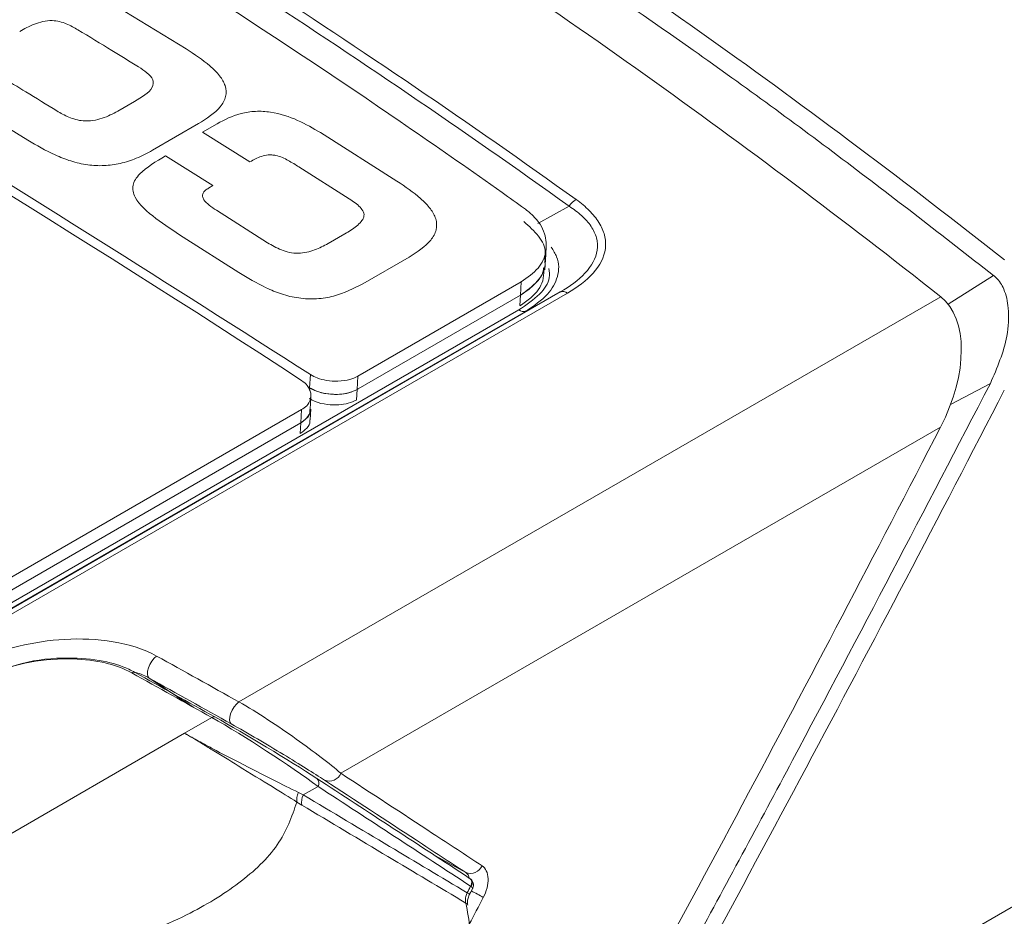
# Model space of a CAD drawing. Header units: millimetres. Extents: x -72 to 415, y 5 to 292.
# Tile 29 of 59: x 207 to 222, y 50 to 64. Entities that reach past the tile are written whole.
import ezdxf

# ---------------------------------------------------------------- set-up
doc = ezdxf.new("R2010")
doc.units = ezdxf.units.MM

msp = doc.modelspace()

# ---------------------------------------------------------------- linework, layer by layer
at = {"color": 8, "linetype": 'Continuous', "lineweight": 0}
for p, q in [((208.62, 64.107), (209.761, 63.41)), ((207.404, 62.049), (206.263, 62.747)), ((208.991, 62.626), (208.743, 62.482)), ((209.947, 62.296), (209.26, 61.899)), ((210.007, 62.17), (210.224, 62.295)), ((210.714, 61.727), (210.007, 62.17)), ((211.765, 62.162), (212.904, 61.439)), ((209.454, 61.815), (210.161, 61.372)), ((212.193, 61.177), (211.444, 61.652)), ((210.161, 61.372), (210.097, 61.335)), ((215.471, 61.065), (215.007, 60.806)), ((210.213, 61.005), (210.977, 60.521)), ((211.88, 60.509), (212.13, 60.653)), ((210.548, 60.078), (209.717, 60.606)), ((213.085, 60.306), (212.397, 59.909)), ((221.119, 59.607), (221.796, 60.035)), ((214.747, 59.74), (214.758, 59.937)), ((215.337, 59.787), (200.741, 51.361)), ((200.849, 51.344), (215.445, 59.77)), ((214.738, 59.585), (214.747, 59.74)), ((214.829, 59.503), (215.337, 59.787)), ((221.01, 59.716), (210.549, 53.677)), ((214.721, 59.52), (200.636, 51.389)), ((200.744, 51.372), (214.829, 59.503)), ((211.603, 58.359), (211.615, 58.556)), ((212.31, 58.333), (212.321, 58.53)), ((221.157, 58.111), (221.75, 58.424)), ((211.601, 58.32), (211.603, 58.359)), ((212.301, 58.178), (212.31, 58.333)), ((211.473, 57.836), (211.484, 58.033)), ((211.463, 57.679), (211.473, 57.836)), ((221.007, 57.774), (212.068, 52.613)), ((209.876, 53.595), (209.211, 54.032)), ((209.74, 53.21), (210.146, 53.444)), ((209.74, 53.21), (205.573, 50.804)), ((211.509, 52.291), (211.728, 52.417)), ((211.509, 52.291), (211.438, 52.326)), ((211.414, 52.185), (211.486, 52.139)), ((213.931, 51.133), (213.478, 51.382)), ((214.003, 50.931), (214.011, 50.926))]:
    msp.add_line(p, q, dxfattribs=at)
at = {"color": 7, "linetype": 'Continuous', "lineweight": 15}
for p, q in [((215.119, 60.257), (215.13, 60.455)), ((215.111, 60.115), (215.12, 60.271)), ((212.321, 58.53), (214.758, 59.937)), ((212.327, 58.343), (214.747, 59.74)), ((212.31, 58.333), (212.327, 58.343)), ((211.61, 58.037), (211.622, 58.235)), ((200.562, 51.728), (211.484, 58.033)), ((211.61, 57.882), (211.619, 58.038)), ((200.55, 51.531), (211.473, 57.836)), ((200.55, 51.531), (211.473, 57.836)), ((230.944, 55.744), (215.97, 47.1)), ((213.983, 51.052), (213.987, 51.05)), ((213.992, 51.047), (213.988, 51.049)), ((213.992, 51.047), (213.989, 51.048))]:
    msp.add_line(p, q, dxfattribs=at)
at = {"color": 8, "linetype": 'Continuous', "lineweight": 0, "flags": 128}
for points in [[(209.211, 54.032), (209.193, 54.055), (209.185, 54.09), (209.187, 54.134), (209.2, 54.185), (209.222, 54.237), (209.252, 54.286), (209.287, 54.329), (209.323, 54.361)], [(210.436, 53.349), (210.418, 53.371), (210.411, 53.406), (210.413, 53.45), (210.426, 53.5), (210.448, 53.552), (210.478, 53.602), (210.512, 53.645), (210.549, 53.677)]]:
    msp.add_lwpolyline(points, dxfattribs=at)
at = {"color": 7, "linetype": 'Continuous', "lineweight": 15, "flags": 128}
msp.add_lwpolyline([(213.987, 50.81), (214, 50.835), (214.03, 50.892)], dxfattribs=at)
at = {"color": 7, "linetype": 'Continuous', "lineweight": 15}
for centre, radius, start, end in [((92.616, -123.608), 217.442, 56.86142, 63.14396), ((213.911, 50.633), 0.0509, 17.3238, 66.7018)]:
    msp.add_arc(centre, radius, start, end, dxfattribs=at)
at = {"color": 8, "linetype": 'Continuous', "lineweight": 0}
for centre, radius, start, end in [((215.723, 60.899), 0.302, 118.9314, 146.5522), ((215.377, 59.687), 0.107, 50.6281, 111.6574), ((214.789, 59.603), 0.107, 230.7835, 291.7014), ((208.983, 54.08), 0.0405, 65.7068, 134.4344), ((210.175, 53.416), 0.04, 66.0557, 135.0724), ((211.893, 52.688), 0.191, 249.6065, 337.0296), ((211.657, 52.467), 0.0869, 324.8765, 54.0032), ((211.703, 52.184), 0.221, 151.0619, 191.5986), ((213.999, 51.311), 0.19, 249.1855, 336.3961), ((213.931, 50.982), 0.0886, 324.865, 50.473), ((213.936, 50.976), 0.0904, 326.3892, 51.9528), ((213.885, 50.687), 0.16, 50.205, 65.3369), ((211.346, 45.722), 5.789, 60.5525, 62.5703)]:
    msp.add_arc(centre, radius, start, end, dxfattribs=at)
at = {"color": 7, "linetype": 'Continuous', "lineweight": 15}
for centre, major_axis, ratio, start_param, end_param in [((44.708, -214.915), (164.055, 284.137), 0.577335, 6.199109, 6.256991), ((43.758, -215.463), (164.055, 284.137), 0.577335, 6.199109, 6.256999), ((220.017, 58.174), (0.919, 1.592), 0.577335, 4.793399, 6.199109), ((72.99, 118.499), (138.245, 239.434), 0.577335, 4.747336, 4.793399), ((72.04, 117.95), (138.245, 239.434), 0.577335, 4.747336, 4.793399), ((348.404, -39.595), (227.071, -136.73), 0.040646, 2.24968, 2.256307), ((348.455, -39.509), (227.019, -136.645), 0.040465, 2.249771, 2.256398), ((210.856, 52.885), (1.227, -0.792), 0.073858, 0.82856, 2.23427), ((210.906, 52.972), (1.175, -0.707), 0.040465, 0.844061, 2.249771), ((81.128, 123.254), (191.288, -115.138), 0.040465, 0.82767, 0.844061)]:
    msp.add_ellipse(centre, major_axis=major_axis, ratio=ratio, start_param=start_param, end_param=end_param, dxfattribs=at)
at = {"color": 8, "linetype": 'Continuous', "lineweight": 0}
for centre, major_axis, ratio, start_param, end_param in [((81.078, 123.168), (191.339, -115.223), 0.04068, 0.827562, 0.843953), ((67.14, 115.122), (138.068, 239.373), 0.57763, 4.776351, 4.776752), ((67.54, 115.352), (138.068, 239.373), 0.57763, 4.773493, 4.775117)]:
    msp.add_ellipse(centre, major_axis=major_axis, ratio=ratio, start_param=start_param, end_param=end_param, dxfattribs=at)
at = {"color": 7, "linetype": 'Continuous', "lineweight": 15}
for points, knots in [([(214.805, 61.033), (214.694, 61.113), (214.136, 61.51), (211.777, 63.154), (208.499, 65.277), (204.603, 67.57), (201.527, 69.257), (198.405, 70.857), (196.285, 71.843), (195.225, 72.337)], [0, 0, 0, 0, 0.018053, 0.090267, 0.379192, 0.534161, 0.689223, 0.844565, 1, 1, 1, 1]), ([(190.998, 70.458), (192.324, 69.779), (194.977, 68.42), (199.741, 65.806), (205.291, 62.588), (209.506, 59.901), (211.615, 58.556)], [0, 0, 0, 0, 0.193119, 0.386353, 0.692945, 1, 1, 1, 1]), ([(221.796, 60.035), (221.048, 60.617), (219.551, 61.78), (216.608, 63.929), (214.36, 65.411), (212.902, 66.374)], [0, 0, 0, 0, 0.259866, 0.519732, 1, 1, 1, 1]), ([(214.758, 59.937), (214.851, 60.003), (215.035, 60.133), (215.146, 60.392), (215.123, 60.665), (214.991, 60.886), (214.849, 60.998), (214.805, 61.033)], [0, 0, 0, 0, 0.219624, 0.439418, 0.6564, 0.892465, 1, 1, 1, 1]), ([(214.795, 60.836), (214.875, 60.766), (215.035, 60.627), (215.13, 60.423), (215.11, 60.306), (215.104, 60.272)], [0, 0, 0, 0, 0.412813, 0.825965, 1, 1, 1, 1]), ([(214.747, 59.74), (214.837, 59.806), (215.018, 59.937), (215.123, 60.129), (215.11, 60.237), (215.108, 60.257)], [0, 0, 0, 0, 0.449922, 0.900196, 1, 1, 1, 1]), ([(215.095, 60.114), (215.093, 60.061), (215.088, 59.913), (214.951, 59.726), (214.794, 59.62), (214.738, 59.583)], [0, 0, 0, 0, 0.266736, 0.736728, 1, 1, 1, 1]), ([(215.092, 60.153), (215.091, 60.141), (215.082, 60.036), (214.961, 59.887), (214.805, 59.78), (214.747, 59.74)], [0, 0, 0, 0, 0.0730811, 0.6588369, 1, 1, 1, 1]), ([(221.75, 58.424), (221.85, 58.656), (222.008, 59.025), (222.035, 59.515), (221.971, 59.814), (221.874, 59.969), (221.81, 60.023), (221.796, 60.035)], [0, 0, 0, 0, 0.413319, 0.654695, 0.831528, 0.962636, 1, 1, 1, 1]), ([(211.484, 58.033), (211.511, 58.052), (211.571, 58.093), (211.619, 58.18), (211.628, 58.283), (211.585, 58.388), (211.515, 58.443), (211.484, 58.468)], [0, 0, 0, 0, 0.16277, 0.354222, 0.572351, 0.811908, 1, 1, 1, 1]), ([(211.615, 58.556), (211.647, 58.538), (211.718, 58.499), (211.861, 58.464), (212.03, 58.453), (212.197, 58.473), (212.284, 58.513), (212.321, 58.53)], [0, 0, 0, 0, 0.162848, 0.354987, 0.573864, 0.813605, 1, 1, 1, 1]), ([(215.77, 47.215), (216.279, 48.145), (217.299, 50.005), (219.305, 53.735), (220.773, 56.549), (221.75, 58.424)], [0, 0, 0, 0, 0.25042, 0.50084, 1, 1, 1, 1]), ([(211.603, 58.359), (211.637, 58.341), (211.708, 58.302), (211.853, 58.267), (212.022, 58.256), (212.188, 58.276), (212.273, 58.316), (212.31, 58.333)], [0, 0, 0, 0, 0.166272, 0.358373, 0.577506, 0.817302, 1, 1, 1, 1]), ([(212.31, 58.333), (212.271, 58.315), (212.194, 58.279), (212.039, 58.258), (211.868, 58.263), (211.711, 58.299), (211.634, 58.342), (211.603, 58.359)], [0, 0, 0, 0, 0.190348, 0.384169, 0.607123, 0.847475, 1, 1, 1, 1]), ([(212.3, 58.176), (212.262, 58.158), (212.184, 58.122), (212.03, 58.1), (211.859, 58.106), (211.702, 58.141), (211.625, 58.184), (211.594, 58.201)], [0, 0, 0, 0, 0.190646, 0.384701, 0.607913, 0.848279, 1, 1, 1, 1]), ([(211.473, 57.836), (211.508, 57.862), (211.578, 57.913), (211.621, 57.988), (211.615, 58.03), (211.614, 58.038)], [0, 0, 0, 0, 0.449438, 0.898877, 1, 1, 1, 1]), ([(211.606, 58.037), (211.607, 58.029), (211.612, 57.982), (211.571, 57.908), (211.502, 57.858), (211.473, 57.836)], [0, 0, 0, 0, 0.107066, 0.611953, 1, 1, 1, 1]), ([(211.464, 57.679), (211.498, 57.704), (211.568, 57.755), (211.612, 57.83), (211.606, 57.872), (211.605, 57.88)], [0, 0, 0, 0, 0.4494384, 0.8988767, 1, 1, 1, 1]), ([(209.323, 54.361), (209.136, 54.466), (208.909, 54.536), (208.437, 54.614), (208.192, 54.623), (207.719, 54.596), (207.488, 54.561), (207.05, 54.457), (206.844, 54.39), (206.652, 54.307)], [0, 0, 0, 0, 0.25, 0.25, 0.5, 0.5, 0.75, 0.75, 1, 1, 1, 1]), ([(206.747, 54.061), (206.945, 54.133), (207.332, 54.274), (207.955, 54.337), (208.481, 54.29), (208.795, 54.193), (208.927, 54.124), (208.955, 54.109)], [0, 0, 0, 0, 0.29704, 0.580045, 0.788551, 0.954947, 1, 1, 1, 1]), ([(209, 54.117), (208.97, 54.133), (208.83, 54.206), (208.5, 54.307), (207.948, 54.35), (207.373, 54.29), (207.037, 54.162), (206.901, 54.11)], [0, 0, 0, 0, 0.0510578, 0.2387746, 0.4717897, 0.7852036, 1, 1, 1, 1]), ([(208.994, 54.12), (209.039, 54.107), (209.118, 54.084), (209.183, 54.048), (209.211, 54.032)], [0, 0, 0, 0, 0.559898, 1, 1, 1, 1]), ([(211.414, 52.184), (211.337, 51.967), (211.185, 51.534), (210.576, 50.964), (209.746, 50.458), (208.671, 50.036), (207.798, 49.907), (207.36, 49.842)], [0, 0, 0, 0, 0.187355, 0.373833, 0.559765, 0.779501, 1, 1, 1, 1]), ([(214.029, 50.892), (214.03, 50.893), (214.04, 50.906), (214.046, 50.937), (214.044, 50.982), (214.023, 51.021), (214.001, 51.043), (213.987, 51.049), (213.985, 51.05)], [0, 0, 0, 0, 0.031159, 0.272762, 0.504478, 0.756413, 0.966521, 1, 1, 1, 1]), ([(213.961, 50.648), (213.959, 50.657), (213.953, 50.681), (213.958, 50.736), (213.972, 50.784), (213.986, 50.807), (213.988, 50.809)], [0, 0, 0, 0, 0.222343, 0.576441, 0.950246, 1, 1, 1, 1]), ([(213.931, 50.68), (213.956, 50.553), (214.009, 50.271), (214.001, 49.797), (213.929, 49.395), (213.772, 48.873), (213.465, 48.256), (212.835, 47.542), (212.307, 47.275), (212.038, 47.14)], [0, 0, 0, 0, 0.0949273, 0.2114032, 0.3323719, 0.3744484, 0.580301, 0.7861542, 1, 1, 1, 1])]:
    msp.add_open_spline(points, degree=3, knots=knots, dxfattribs=at)
at = {"color": 8, "linetype": 'Continuous', "lineweight": 0}
for points in [[(205.662, 67.393), (209.024, 65.452), (212.297, 63.34), (215.471, 61.065)], [(215.577, 61.163), (212.4, 63.44), (209.125, 65.553), (205.76, 67.496)], [(210.549, 53.677), (210.14, 53.906), (209.731, 54.134), (209.323, 54.361)], [(209.211, 54.032), (209.619, 53.805), (210.027, 53.577), (210.436, 53.349)], [(211.415, 52.185), (211.413, 52.196), (211.41, 52.218), (211.413, 52.254), (211.421, 52.291), (211.432, 52.315), (211.437, 52.327)]]:
    msp.add_open_spline(points, degree=3, dxfattribs=at)
for points, knots in [([(207.282, 63.671), (207.35, 63.709), (207.487, 63.784), (207.747, 63.856), (207.987, 63.788), (208.095, 63.726), (208.15, 63.695)], [0, 0, 0, 0, 0.281587, 0.559423, 0.778827, 1, 1, 1, 1]), ([(208.15, 63.695), (208.319, 63.592), (208.619, 63.409), (208.92, 63.224), (209.053, 63.143)], [0, 0, 0, 0, 0.56, 1, 1, 1, 1]), ([(209.761, 63.41), (209.885, 63.329), (210.076, 63.205), (210.265, 63.016), (210.358, 62.861), (210.366, 62.699), (210.253, 62.492), (210.07, 62.374), (209.947, 62.296)], [0, 0, 0, 0, 0.250448, 0.383434, 0.500739, 0.625507, 0.750428, 1, 1, 1, 1]), ([(209.053, 63.143), (209.096, 63.114), (209.182, 63.057), (209.284, 62.954), (209.259, 62.779), (209.102, 62.689), (208.991, 62.626)], [0, 0, 0, 0, 0.187642, 0.374869, 0.560208, 1, 1, 1, 1]), ([(207.836, 62.486), (207.682, 62.581), (207.406, 62.75), (207.131, 62.917), (207.01, 62.991)], [0, 0, 0, 0, 0.56, 1, 1, 1, 1]), ([(208.743, 62.482), (208.67, 62.444), (208.527, 62.367), (208.245, 62.315), (208.005, 62.389), (207.893, 62.453), (207.836, 62.486)], [0, 0, 0, 0, 0.2812707, 0.5588303, 0.7787768, 1, 1, 1, 1]), ([(210.224, 62.295), (210.335, 62.354), (210.503, 62.442), (210.795, 62.487), (211.097, 62.469), (211.439, 62.354), (211.656, 62.226), (211.765, 62.162)], [0, 0, 0, 0, 0.249862, 0.374884, 0.499912, 0.749391, 1, 1, 1, 1]), ([(209.26, 61.899), (209.182, 61.857), (209.037, 61.778), (208.791, 61.699), (208.543, 61.663), (208.286, 61.676), (208.038, 61.734), (207.732, 61.857), (207.535, 61.972), (207.404, 62.049)], [0, 0, 0, 0, 0.147064, 0.274547, 0.389123, 0.499825, 0.624728, 0.749808, 1, 1, 1, 1]), ([(209.717, 60.606), (209.579, 60.696), (209.303, 60.877), (209.033, 61.111), (208.966, 61.288), (208.967, 61.378), (209.001, 61.466), (209.135, 61.626), (209.313, 61.732), (209.454, 61.815)], [0, 0, 0, 0, 0.25046, 0.499718, 0.562824, 0.623561, 0.684977, 0.750024, 1, 1, 1, 1]), ([(211.444, 61.652), (211.392, 61.685), (211.313, 61.733), (211.199, 61.792), (211.116, 61.821), (211.043, 61.831), (210.968, 61.83), (210.848, 61.801), (210.768, 61.757), (210.714, 61.727)], [0, 0, 0, 0, 0.249868, 0.37483, 0.499792, 0.563781, 0.62558, 0.750539, 1, 1, 1, 1]), ([(212.904, 61.439), (213.029, 61.356), (213.218, 61.229), (213.406, 61.034), (213.497, 60.875), (213.503, 60.711), (213.39, 60.502), (213.207, 60.385), (213.085, 60.306)], [0, 0, 0, 0, 0.250437, 0.3833, 0.500734, 0.625461, 0.750424, 1, 1, 1, 1]), ([(210.097, 61.335), (210.079, 61.324), (210.043, 61.302), (210.01, 61.259), (210.003, 61.21), (210.032, 61.147), (210.104, 61.077), (210.176, 61.029), (210.213, 61.005)], [0, 0, 0, 0, 0.124612, 0.251022, 0.372345, 0.500975, 0.750337, 1, 1, 1, 1]), ([(212.13, 60.653), (212.19, 60.69), (212.281, 60.745), (212.372, 60.831), (212.41, 60.89), (212.416, 60.94), (212.403, 60.991), (212.339, 61.077), (212.252, 61.137), (212.193, 61.177)], [0, 0, 0, 0, 0.255555, 0.386168, 0.499973, 0.562251, 0.62487, 0.746994, 1, 1, 1, 1]), ([(215.471, 61.065), (215.539, 61.021), (215.601, 60.975), (215.711, 60.875), (215.76, 60.821), (215.835, 60.71), (215.863, 60.652), (215.894, 60.533), (215.898, 60.471), (215.872, 60.291), (215.805, 60.174), (215.61, 59.964), (215.482, 59.87), (215.337, 59.787)], [0, 0, 0, 0, 0.125, 0.125, 0.25, 0.25, 0.375, 0.375, 0.5, 0.5, 0.75, 0.75, 1, 1, 1, 1]), ([(215.445, 59.77), (215.597, 59.858), (215.729, 59.957), (215.929, 60.181), (215.995, 60.306), (216.019, 60.5), (216.015, 60.567), (215.982, 60.697), (215.954, 60.76), (215.877, 60.884), (215.827, 60.945), (215.713, 61.058), (215.648, 61.112), (215.577, 61.163)], [0, 0, 0, 0, 0.25, 0.25, 0.5, 0.5, 0.625, 0.625, 0.75, 0.75, 0.875, 0.875, 1, 1, 1, 1]), ([(210.977, 60.521), (211.041, 60.483), (211.139, 60.425), (211.299, 60.373), (211.433, 60.358), (211.562, 60.377), (211.718, 60.422), (211.815, 60.474), (211.88, 60.509)], [0, 0, 0, 0, 0.249852, 0.374982, 0.499873, 0.624918, 0.750023, 1, 1, 1, 1]), ([(214.829, 59.503), (214.946, 59.582), (215.163, 59.729), (215.319, 60.013), (215.327, 60.264), (215.235, 60.406), (215.205, 60.453)], [0, 0, 0, 0, 0.3157698, 0.5881069, 0.8641693, 1, 1, 1, 1]), ([(212.397, 59.909), (212.26, 59.839), (212.057, 59.734), (211.709, 59.677), (211.437, 59.689), (211.18, 59.752), (210.875, 59.88), (210.679, 59.999), (210.548, 60.078)], [0, 0, 0, 0, 0.251955, 0.375117, 0.499308, 0.624344, 0.749547, 1, 1, 1, 1]), ([(215.17, 60.135), (215.175, 60.09), (215.191, 59.956), (215.036, 59.733), (214.832, 59.595), (214.721, 59.52)], [0, 0, 0, 0, 0.187473, 0.560454, 1, 1, 1, 1]), ([(212.068, 52.613), (211.984, 52.686), (211.886, 52.765), (211.662, 52.937), (211.538, 53.029), (211.27, 53.219), (211.126, 53.317), (210.832, 53.508), (210.684, 53.6), (210.549, 53.677)], [0, 0, 0, 0, 0.25, 0.25, 0.5, 0.5, 0.75, 0.75, 1, 1, 1, 1]), ([(210.436, 53.349), (210.557, 53.281), (210.692, 53.203), (210.959, 53.046), (211.091, 52.968), (211.334, 52.82), (211.447, 52.75), (211.654, 52.621), (211.745, 52.562), (211.826, 52.509)], [0, 0, 0, 0, 0.25, 0.25, 0.5, 0.5, 0.75, 0.75, 1, 1, 1, 1]), ([(209.74, 53.21), (209.76, 53.199), (209.79, 53.183), (209.839, 53.152), (209.903, 53.115), (210.01, 53.05), (210.228, 52.916), (210.602, 52.684), (211.042, 52.416), (211.305, 52.253), (211.414, 52.184), (211.414, 52.184)], [0, 0, 0, 0, 0.033515, 0.051769, 0.086758, 0.140588, 0.227257, 0.435712, 0.733436, 0.999973, 1, 1, 1, 1]), ([(211.436, 52.327), (211.315, 52.387), (211.06, 52.514), (210.617, 52.742), (210.239, 52.936), (210.016, 53.056), (209.928, 53.104), (209.874, 53.134), (209.84, 53.153), (209.79, 53.183), (209.76, 53.2), (209.74, 53.21)], [0, 0, 0, 0, 0.265081, 0.56118, 0.76965, 0.857068, 0.909988, 0.911697, 0.947268, 0.965851, 1, 1, 1, 1]), ([(214.174, 51.235), (213.929, 51.395), (213.683, 51.556), (213.437, 51.718), (212.983, 52.015), (212.527, 52.314), (212.068, 52.613)], [0, 0, 0, 0, 0.001424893, 0.001424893, 0.001424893, 0.004052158, 0.004052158, 0.004052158, 0.004052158]), ([(211.826, 52.509), (212.285, 52.21), (212.741, 51.912), (213.195, 51.615), (213.441, 51.454), (213.686, 51.293), (213.931, 51.133)], [0, 0, 0, 0, 0.002625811, 0.002625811, 0.002625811, 0.004049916, 0.004049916, 0.004049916, 0.004049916]), ([(213.951, 50.833), (213.567, 51.062), (212.757, 51.546), (211.939, 52.035), (211.509, 52.291)], [0, 0, 0, 0, 0.475503, 1, 1, 1, 1]), ([(211.486, 52.139), (211.915, 51.883), (212.735, 51.394), (213.545, 50.91), (213.931, 50.68)], [0, 0, 0, 0, 0.5234615, 1, 1, 1, 1]), ([(214.174, 51.235), (214.227, 51.2), (214.259, 51.129), (214.266, 50.956), (214.241, 50.854), (214.192, 50.762)], [0, 0, 0, 0, 0.5, 0.5, 1, 1, 1, 1]), ([(213.978, 51.047), (213.977, 51.056), (213.974, 51.085), (213.956, 51.114), (213.938, 51.128), (213.931, 51.133)], [0, 0, 0, 0, 0.233024, 0.727659, 1, 1, 1, 1]), ([(214.029, 50.892), (214.03, 50.893), (214.036, 50.898), (214.031, 50.91), (214.018, 50.92), (214.011, 50.926)], [0, 0, 0, 0, 0.099302, 0.538028, 1, 1, 1, 1]), ([(213.931, 50.68), (213.928, 50.7), (213.922, 50.742), (213.934, 50.796), (213.947, 50.824), (213.951, 50.833)], [0, 0, 0, 0, 0.415292, 0.830148, 1, 1, 1, 1])]:
    msp.add_open_spline(points, degree=3, knots=knots, dxfattribs=at)

doc.saveas('drawing.dxf')
